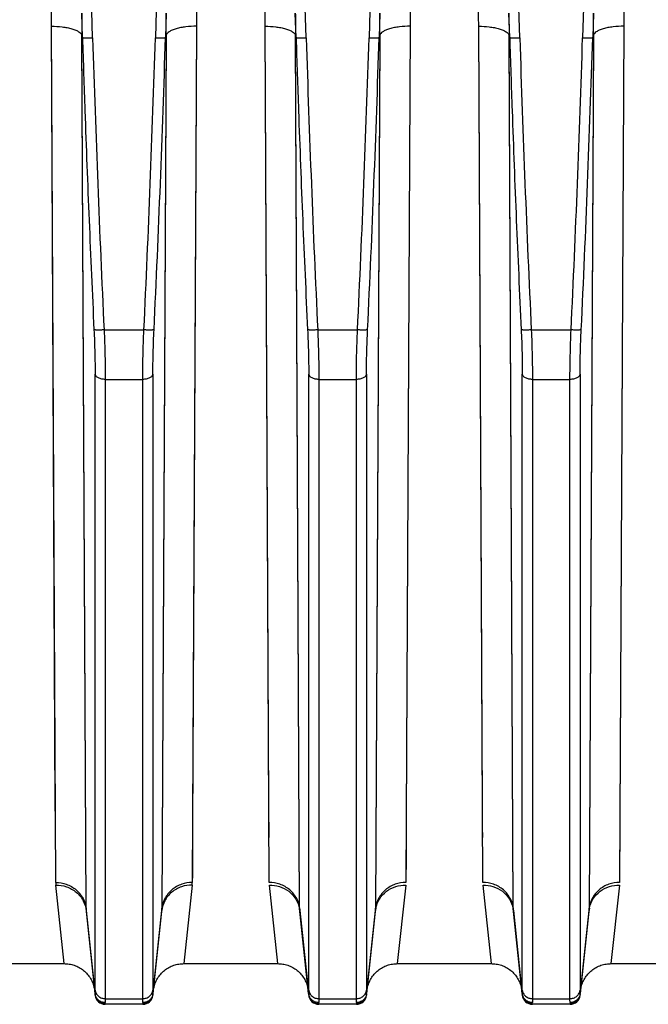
# Model space of a CAD drawing. Extents: x -1598 to 1181, y 8 to 1360.
# Tile 55 of 62: x 669 to 731, y 578 to 675. Entities that reach past the tile are written whole.
import ezdxf

# ---------------------------------------------------------------- set-up
doc = ezdxf.new("R2010")
doc.units = 0
doc.header["$LTSCALE"] = 65.395
doc.layers.add('SG38_1', color=7, linetype='CONTINUOUS')

msp = doc.modelspace()

# ---------------------------------------------------------------- linework, layer by layer
at = {"layer": 'SG38_1', "color": 9, "linetype": 'CONTINUOUS'}
for p, q in [((676.024, 673.139), (675.341, 695.282)), ((682.882, 695.282), (682.199, 673.139)), ((697.024, 673.139), (696.341, 695.282)), ((703.882, 695.282), (703.199, 673.139)), ((718.024, 673.139), (717.341, 695.282)), ((724.882, 695.282), (724.199, 673.139)), ((675.38, 587.484), (674.967, 673.405)), ((675.38, 587.484), (674.968, 673.171)), ((683.255, 673.405), (682.843, 587.484)), ((683.254, 673.171), (682.843, 587.484)), ((696.38, 587.484), (695.967, 673.405)), ((696.38, 587.484), (695.968, 673.171)), ((704.255, 673.405), (703.843, 587.484)), ((704.254, 673.171), (703.843, 587.484)), ((717.38, 587.484), (716.967, 673.405)), ((717.38, 587.484), (716.968, 673.171)), ((725.255, 673.405), (724.843, 587.484)), ((725.254, 673.171), (724.843, 587.484)), ((677.154, 644.405), (681.068, 644.405)), ((698.154, 644.405), (702.068, 644.405)), ((719.154, 644.405), (723.068, 644.405)), ((676.272, 579.445), (676.272, 640.037)), ((677.267, 639.535), (680.956, 639.535)), ((677.267, 639.535), (677.267, 578.594)), ((680.956, 578.594), (680.956, 639.535)), ((681.951, 640.037), (681.951, 579.445)), ((697.272, 579.445), (697.272, 640.037)), ((698.267, 639.535), (701.956, 639.535)), ((698.267, 639.535), (698.267, 578.594)), ((701.956, 578.594), (701.956, 639.535)), ((702.951, 640.037), (702.951, 579.445)), ((718.272, 579.445), (718.272, 640.037)), ((719.267, 639.535), (722.956, 639.535)), ((719.267, 639.535), (719.267, 578.594)), ((722.956, 578.594), (722.956, 639.535)), ((723.951, 640.037), (723.951, 579.445)), ((676.262, 579.094), (675.38, 587.484)), ((682.843, 587.484), (681.961, 579.094)), ((697.262, 579.094), (696.38, 587.484)), ((703.843, 587.484), (702.961, 579.094)), ((718.262, 579.094), (717.38, 587.484)), ((724.843, 587.484), (723.961, 579.094)), ((677.267, 578.594), (680.956, 578.594)), ((698.267, 578.594), (701.956, 578.594)), ((719.267, 578.594), (722.956, 578.594)), ((677.256, 578.1), (677.262, 578.039)), ((680.961, 578.039), (680.967, 578.1)), ((698.256, 578.1), (698.262, 578.039)), ((701.961, 578.039), (701.967, 578.1)), ((719.256, 578.1), (719.262, 578.039)), ((722.961, 578.039), (722.967, 578.1))]:
    msp.add_line(p, q, dxfattribs=at)
at = {"layer": 'SG38_1', "color": 2, "linetype": 'CONTINUOUS'}
for p, q in [((675.029, 673.172), (674.955, 675.577)), ((683.268, 675.577), (683.194, 673.172)), ((696.029, 673.172), (695.955, 675.577)), ((704.268, 675.577), (704.194, 673.172)), ((717.029, 673.172), (716.955, 675.577)), ((725.268, 675.577), (725.194, 673.172)), ((672.395, 590.029), (671.982, 674.288)), ((686.241, 674.288), (685.828, 590.029)), ((686.241, 674.288), (685.854, 595.462)), ((693.395, 590.029), (692.982, 674.288)), ((707.241, 674.288), (706.828, 590.029)), ((707.241, 674.288), (706.86, 596.498)), ((714.395, 590.029), (713.982, 674.288)), ((728.241, 674.288), (727.828, 590.029)), ((728.241, 674.288), (727.86, 596.498)), ((674.967, 673.405), (675.029, 673.172)), ((683.194, 673.173), (683.255, 673.405)), ((695.967, 673.405), (696.029, 673.172)), ((704.194, 673.173), (704.255, 673.405)), ((716.967, 673.405), (717.029, 673.172)), ((725.194, 673.173), (725.255, 673.405)), ((673.24, 582.039), (672.409, 589.778)), ((685.814, 589.778), (684.983, 582.039)), ((694.24, 582.039), (693.409, 589.778)), ((706.814, 589.778), (705.983, 582.039)), ((715.24, 582.039), (714.409, 589.778)), ((727.814, 589.778), (726.983, 582.039))]:
    msp.add_line(p, q, dxfattribs=at)
at = {"layer": 'SG38_1', "color": 6, "linetype": 'CONTINUOUS'}
for p, q in [((675.392, 587.26), (676.267, 578.934)), ((681.955, 578.934), (682.83, 587.26)), ((696.392, 587.26), (697.267, 578.934)), ((702.955, 578.934), (703.83, 587.26)), ((717.392, 587.26), (718.267, 578.934)), ((723.955, 578.934), (724.83, 587.26)), ((663.983, 582.039), (673.24, 582.039)), ((684.983, 582.039), (694.24, 582.039)), ((705.983, 582.039), (715.24, 582.039)), ((726.983, 582.039), (736.24, 582.039)), ((680.961, 578.039), (677.262, 578.039)), ((701.961, 578.039), (698.262, 578.039)), ((722.961, 578.039), (719.262, 578.039))]:
    msp.add_line(p, q, dxfattribs=at)
at = {"layer": 'SG38_1', "color": 2, "linetype": 'CONTINUOUS'}
for points in [[(672.374, 594.463), (672.369, 595.462), (672.364, 596.498), (672.359, 597.57), (671.983, 674.288)], [(693.374, 594.463), (693.369, 595.462), (693.364, 596.498), (693.359, 597.57), (692.983, 674.288)], [(714.374, 594.463), (714.369, 595.462), (714.364, 596.498), (714.359, 597.57), (713.983, 674.288)], [(706.86, 596.498), (706.855, 595.462), (706.85, 594.464), (706.845, 593.502), (706.841, 592.577), (706.836, 591.69), (706.832, 590.84), (706.829, 590.029)], [(727.86, 596.498), (727.855, 595.462), (727.85, 594.464), (727.845, 593.502), (727.841, 592.577), (727.836, 591.69), (727.832, 590.84), (727.829, 590.029)], [(685.854, 595.462), (685.85, 594.464), (685.845, 593.502), (685.841, 592.577), (685.836, 591.69), (685.832, 590.84), (685.828, 590.029)]]:
    msp.add_lwpolyline(points, dxfattribs=at)
at = {"layer": 'SG38_1', "color": 6, "linetype": 'CONTINUOUS'}
for points in [[(673.24, 582.039), (673.32, 582.038), (673.451, 582.031), (673.581, 582.019), (673.711, 582.002), (673.839, 581.978), (673.967, 581.949), (674.093, 581.915), (674.218, 581.875), (674.341, 581.83), (674.461, 581.779), (674.579, 581.723), (674.695, 581.662), (674.808, 581.596), (674.918, 581.525), (675.025, 581.45), (675.128, 581.37), (675.228, 581.285), (675.324, 581.196), (675.416, 581.103), (675.504, 581.006), (675.588, 580.906), (675.667, 580.802), (675.742, 580.694), (675.812, 580.584), (675.876, 580.47), (675.936, 580.354), (675.991, 580.235), (676.041, 580.114), (676.085, 579.991), (676.124, 579.866), (676.157, 579.739), (676.185, 579.611), (676.207, 579.482), (676.223, 579.352)], [(681.999, 579.352), (682.016, 579.482), (682.038, 579.611), (682.066, 579.739), (682.099, 579.866), (682.138, 579.991), (682.182, 580.114), (682.232, 580.235), (682.286, 580.354), (682.346, 580.47), (682.411, 580.584), (682.481, 580.694), (682.556, 580.802), (682.635, 580.906), (682.718, 581.006), (682.806, 581.103), (682.898, 581.196), (682.994, 581.285), (683.094, 581.37), (683.198, 581.45), (683.304, 581.525), (683.414, 581.596), (683.527, 581.662), (683.643, 581.723), (683.762, 581.779), (683.882, 581.83), (684.005, 581.875), (684.13, 581.915), (684.256, 581.949), (684.383, 581.978), (684.512, 582.002), (684.642, 582.019), (684.772, 582.031), (684.903, 582.038), (684.983, 582.039)], [(694.24, 582.039), (694.32, 582.038), (694.451, 582.031), (694.581, 582.019), (694.711, 582.002), (694.839, 581.978), (694.967, 581.949), (695.093, 581.915), (695.218, 581.875), (695.341, 581.83), (695.461, 581.779), (695.579, 581.723), (695.695, 581.662), (695.808, 581.596), (695.918, 581.525), (696.025, 581.45), (696.128, 581.37), (696.228, 581.285), (696.324, 581.196), (696.416, 581.103), (696.504, 581.006), (696.588, 580.906), (696.667, 580.802), (696.742, 580.694), (696.812, 580.584), (696.876, 580.47), (696.936, 580.354), (696.991, 580.235), (697.041, 580.114), (697.085, 579.991), (697.124, 579.866), (697.157, 579.739), (697.185, 579.611), (697.207, 579.482), (697.223, 579.352)], [(702.999, 579.352), (703.016, 579.482), (703.038, 579.611), (703.066, 579.739), (703.099, 579.866), (703.138, 579.991), (703.182, 580.114), (703.232, 580.235), (703.286, 580.354), (703.346, 580.47), (703.411, 580.584), (703.481, 580.694), (703.556, 580.802), (703.635, 580.906), (703.718, 581.006), (703.806, 581.103), (703.898, 581.196), (703.994, 581.285), (704.094, 581.37), (704.198, 581.45), (704.304, 581.525), (704.414, 581.596), (704.527, 581.662), (704.643, 581.723), (704.762, 581.779), (704.882, 581.83), (705.005, 581.875), (705.13, 581.915), (705.256, 581.949), (705.383, 581.978), (705.512, 582.002), (705.642, 582.019), (705.772, 582.031), (705.903, 582.038), (705.983, 582.039)], [(715.24, 582.039), (715.32, 582.038), (715.451, 582.031), (715.581, 582.019), (715.711, 582.002), (715.839, 581.978), (715.967, 581.949), (716.093, 581.915), (716.218, 581.875), (716.341, 581.83), (716.461, 581.779), (716.579, 581.723), (716.695, 581.662), (716.808, 581.596), (716.918, 581.525), (717.025, 581.45), (717.128, 581.37), (717.228, 581.285), (717.324, 581.196), (717.416, 581.103), (717.504, 581.006), (717.588, 580.906), (717.667, 580.802), (717.742, 580.694), (717.812, 580.584), (717.876, 580.47), (717.936, 580.354), (717.991, 580.235), (718.041, 580.114), (718.085, 579.991), (718.124, 579.866), (718.157, 579.739), (718.185, 579.611), (718.207, 579.482), (718.223, 579.352)], [(723.999, 579.352), (724.016, 579.482), (724.038, 579.611), (724.066, 579.739), (724.099, 579.866), (724.138, 579.991), (724.182, 580.114), (724.232, 580.235), (724.286, 580.354), (724.346, 580.47), (724.411, 580.584), (724.481, 580.694), (724.556, 580.802), (724.635, 580.906), (724.718, 581.006), (724.806, 581.103), (724.898, 581.196), (724.994, 581.285), (725.094, 581.37), (725.198, 581.45), (725.304, 581.525), (725.414, 581.596), (725.527, 581.662), (725.643, 581.723), (725.762, 581.779), (725.882, 581.83), (726.005, 581.875), (726.13, 581.915), (726.256, 581.949), (726.383, 581.978), (726.512, 582.002), (726.642, 582.019), (726.772, 582.031), (726.903, 582.038), (726.983, 582.039)]]:
    msp.add_lwpolyline(points, dxfattribs=at)
at = {"layer": 'SG38_1', "color": 9, "linetype": 'CONTINUOUS'}
for centre, radius, start, end in [((2452.608, 728.65), 1777.451, 181.789668, 182.716647), ((-1072.414, 727.784), 1755.464, 357.277592, 358.216183), ((2473.608, 728.65), 1777.451, 181.789668, 182.716647), ((-1051.414, 727.784), 1755.464, 357.277592, 358.216183), ((2494.608, 728.65), 1777.451, 181.789668, 182.716647), ((-1030.414, 727.784), 1755.464, 357.277592, 358.216183), ((677.646, 587.496), 2.266, 180.29839, 185.98023), ((680.577, 587.496), 2.266, 354.01994, 359.70179)]:
    msp.add_arc(centre, radius, start, end, dxfattribs=at)
at = {"layer": 'SG38_1', "color": 6, "linetype": 'CONTINUOUS'}
for centre, radius, start, end in [((-1088.892, 728.454), 1772.948, 357.283322, 358.213208), ((-1067.894, 728.454), 1772.95, 357.283323, 358.213207), ((-1046.908, 728.455), 1772.964, 357.283324, 358.213201), ((677.262, 579.039), 1, 186.00001, 270), ((680.961, 579.039), 1, 270, 354), ((698.262, 579.039), 1, 186.00001, 270), ((701.961, 579.039), 1, 270, 354), ((719.262, 579.039), 1, 186.00001, 270), ((722.961, 579.039), 1, 270, 354)]:
    msp.add_arc(centre, radius, start, end, dxfattribs=at)
at = {"layer": 'SG38_1', "color": 2, "linetype": 'CONTINUOUS'}
for centre, radius, start, end in [((674.802, 590.036), 2.408, 180.17814, 186.15882), ((683.314, 590.044), 2.514, 353.91102, 359.63832), ((693.728, 586.979), 2.679, 10.79121, 11.31689), ((693.734, 586.98), 2.673, 6.00955, 10.79232), ((698.647, 587.496), 2.267, 180.29965, 185.9778), ((701.576, 587.496), 2.267, 354.02164, 359.70138), ((706.485, 586.98), 2.67, 169.20671, 173.99366), ((706.495, 586.979), 2.679, 168.78602, 169.21102), ((714.728, 586.979), 2.679, 10.79121, 11.31689), ((714.734, 586.98), 2.673, 6.00955, 10.79232), ((719.647, 587.496), 2.267, 180.29965, 185.9778), ((722.576, 587.496), 2.267, 354.02164, 359.70138), ((727.485, 586.98), 2.67, 169.20671, 173.99366), ((727.495, 586.979), 2.679, 168.78602, 169.21102), ((677.216, 579.189), 0.959, 185.73032, 189.08357), ((680.997, 579.19), 0.969, 350.98222, 354.27499), ((698.216, 579.189), 0.959, 185.73032, 189.08357), ((701.997, 579.19), 0.969, 350.98222, 354.27499), ((719.216, 579.189), 0.959, 185.73032, 189.08357), ((722.997, 579.19), 0.969, 350.98222, 354.27499)]:
    msp.add_arc(centre, radius, start, end, dxfattribs=at)
for points, knots in [([(671.982, 674.288), (671.981, 674.464), (671.978, 675.173), (671.973, 675.882), (671.97, 676.414)], [0, 0, 0, 0, 0.249475, 1, 1, 1, 1]), ([(686.253, 676.414), (686.252, 676.237), (686.247, 675.528), (686.243, 674.819), (686.241, 674.288)], [0, 0, 0, 0, 0.250521, 1, 1, 1, 1]), ([(692.982, 674.288), (692.981, 674.464), (692.978, 675.173), (692.973, 675.882), (692.97, 676.414)], [0, 0, 0, 0, 0.249475, 1, 1, 1, 1]), ([(707.253, 676.414), (707.252, 676.237), (707.247, 675.528), (707.243, 674.819), (707.241, 674.288)], [0, 0, 0, 0, 0.250521, 1, 1, 1, 1]), ([(713.982, 674.288), (713.981, 674.464), (713.978, 675.173), (713.973, 675.882), (713.97, 676.414)], [0, 0, 0, 0, 0.249475, 1, 1, 1, 1]), ([(728.253, 676.414), (728.252, 676.237), (728.247, 675.528), (728.243, 674.819), (728.241, 674.288)], [0, 0, 0, 0, 0.250521, 1, 1, 1, 1]), ([(674.955, 675.577), (674.956, 675.396), (674.961, 674.672), (674.965, 673.947), (674.967, 673.404)], [0, 0, 0, 0, 0.250521, 1, 1, 1, 1]), ([(683.255, 673.404), (683.256, 673.585), (683.26, 674.309), (683.264, 675.034), (683.268, 675.577)], [0, 0, 0, 0, 0.249474, 1, 1, 1, 1]), ([(695.955, 675.577), (695.956, 675.396), (695.961, 674.672), (695.965, 673.947), (695.967, 673.404)], [0, 0, 0, 0, 0.250521, 1, 1, 1, 1]), ([(704.255, 673.404), (704.256, 673.585), (704.26, 674.309), (704.264, 675.034), (704.268, 675.577)], [0, 0, 0, 0, 0.249474, 1, 1, 1, 1]), ([(716.955, 675.577), (716.956, 675.396), (716.961, 674.672), (716.965, 673.947), (716.967, 673.404)], [0, 0, 0, 0, 0.250521, 1, 1, 1, 1]), ([(725.255, 673.404), (725.256, 673.585), (725.26, 674.309), (725.264, 675.034), (725.268, 675.577)], [0, 0, 0, 0, 0.249474, 1, 1, 1, 1]), ([(696.38, 587.484), (696.345, 587.816), (696.137, 588.503), (695.447, 589.358), (694.478, 589.907), (693.747, 590.029), (693.395, 590.029)], [0, 0, 0, 0, 0.23473, 0.490742, 0.752435, 1, 1, 1, 1]), ([(693.409, 589.778), (693.737, 589.781), (694.419, 589.683), (695.343, 589.21), (696.041, 588.45), (696.292, 587.818), (696.355, 587.505)], [0, 0, 0, 0, 0.245466, 0.504676, 0.760865, 1, 1, 1, 1]), ([(706.829, 590.029), (706.476, 590.029), (705.745, 589.907), (704.776, 589.358), (704.086, 588.503), (703.878, 587.816), (703.843, 587.484)], [0, 0, 0, 0, 0.247553, 0.509247, 0.765266, 1, 1, 1, 1]), ([(703.867, 587.5), (703.929, 587.814), (704.179, 588.447), (704.877, 589.209), (705.803, 589.683), (706.485, 589.781), (706.814, 589.778)], [0, 0, 0, 0, 0.239061, 0.495242, 0.754491, 1, 1, 1, 1]), ([(717.38, 587.484), (717.345, 587.816), (717.137, 588.503), (716.447, 589.358), (715.478, 589.907), (714.747, 590.029), (714.395, 590.029)], [0, 0, 0, 0, 0.23473, 0.490742, 0.752435, 1, 1, 1, 1]), ([(714.409, 589.778), (714.737, 589.781), (715.419, 589.683), (716.343, 589.21), (717.041, 588.45), (717.292, 587.818), (717.355, 587.505)], [0, 0, 0, 0, 0.245466, 0.504676, 0.760865, 1, 1, 1, 1]), ([(727.829, 590.029), (727.476, 590.029), (726.745, 589.907), (725.776, 589.358), (725.086, 588.503), (724.878, 587.816), (724.843, 587.484)], [0, 0, 0, 0, 0.247553, 0.509247, 0.765266, 1, 1, 1, 1]), ([(724.867, 587.5), (724.929, 587.814), (725.179, 588.447), (725.877, 589.209), (726.803, 589.683), (727.485, 589.781), (727.814, 589.778)], [0, 0, 0, 0, 0.239061, 0.495242, 0.754491, 1, 1, 1, 1]), ([(676.262, 579.094), (676.261, 579.084), (676.259, 579.049), (676.259, 579.014), (676.261, 578.989)], [0, 0, 0, 0, 0.29146, 1, 1, 1, 1]), ([(676.261, 578.989), (676.274, 578.869), (676.345, 578.631), (676.572, 578.337), (676.889, 578.144), (677.135, 578.099), (677.256, 578.1)], [0, 0, 0, 0, 0.249337, 0.499043, 0.749299, 1, 1, 1, 1]), ([(677.257, 578.204), (677.144, 578.204), (676.909, 578.244), (676.596, 578.423), (676.365, 578.701), (676.287, 578.927), (676.269, 579.038)], [0, 0, 0, 0, 0.241593, 0.499753, 0.757895, 1, 1, 1, 1]), ([(681.954, 579.038), (681.936, 578.924), (681.857, 578.7), (681.629, 578.426), (681.32, 578.246), (681.083, 578.204), (680.966, 578.204)], [0, 0, 0, 0, 0.248119, 0.497575, 0.74841, 1, 1, 1, 1]), ([(680.967, 578.1), (681.088, 578.099), (681.333, 578.144), (681.651, 578.337), (681.878, 578.631), (681.949, 578.869), (681.961, 578.989)], [0, 0, 0, 0, 0.250701, 0.500957, 0.750663, 1, 1, 1, 1]), ([(681.961, 578.989), (681.962, 578.996), (681.964, 579.031), (681.963, 579.066), (681.961, 579.094)], [0, 0, 0, 0, 0.209141, 1, 1, 1, 1]), ([(697.262, 579.094), (697.261, 579.084), (697.259, 579.049), (697.259, 579.014), (697.261, 578.989)], [0, 0, 0, 0, 0.29146, 1, 1, 1, 1]), ([(697.261, 578.989), (697.274, 578.869), (697.345, 578.631), (697.572, 578.337), (697.889, 578.144), (698.135, 578.099), (698.256, 578.1)], [0, 0, 0, 0, 0.249337, 0.499043, 0.749299, 1, 1, 1, 1]), ([(698.257, 578.204), (698.144, 578.204), (697.909, 578.244), (697.596, 578.423), (697.365, 578.701), (697.287, 578.927), (697.269, 579.038)], [0, 0, 0, 0, 0.241593, 0.499753, 0.757895, 1, 1, 1, 1]), ([(702.954, 579.038), (702.936, 578.924), (702.857, 578.7), (702.629, 578.426), (702.32, 578.246), (702.083, 578.204), (701.966, 578.204)], [0, 0, 0, 0, 0.248119, 0.497575, 0.74841, 1, 1, 1, 1]), ([(701.967, 578.1), (702.088, 578.099), (702.333, 578.144), (702.651, 578.337), (702.878, 578.631), (702.949, 578.869), (702.961, 578.989)], [0, 0, 0, 0, 0.250701, 0.500957, 0.750663, 1, 1, 1, 1]), ([(702.961, 578.989), (702.962, 578.996), (702.964, 579.031), (702.963, 579.066), (702.961, 579.094)], [0, 0, 0, 0, 0.209141, 1, 1, 1, 1]), ([(718.262, 579.094), (718.261, 579.084), (718.259, 579.049), (718.259, 579.014), (718.261, 578.989)], [0, 0, 0, 0, 0.29146, 1, 1, 1, 1]), ([(718.261, 578.989), (718.274, 578.869), (718.345, 578.631), (718.572, 578.337), (718.889, 578.144), (719.135, 578.099), (719.256, 578.1)], [0, 0, 0, 0, 0.249337, 0.499043, 0.749299, 1, 1, 1, 1]), ([(719.257, 578.204), (719.144, 578.204), (718.909, 578.244), (718.596, 578.423), (718.365, 578.701), (718.287, 578.927), (718.269, 579.038)], [0, 0, 0, 0, 0.241593, 0.499753, 0.757895, 1, 1, 1, 1]), ([(723.954, 579.038), (723.936, 578.924), (723.857, 578.7), (723.629, 578.426), (723.32, 578.246), (723.083, 578.204), (722.966, 578.204)], [0, 0, 0, 0, 0.248119, 0.497575, 0.74841, 1, 1, 1, 1]), ([(722.967, 578.1), (723.088, 578.099), (723.333, 578.144), (723.651, 578.337), (723.878, 578.631), (723.949, 578.869), (723.961, 578.989)], [0, 0, 0, 0, 0.250701, 0.500957, 0.750663, 1, 1, 1, 1]), ([(723.961, 578.989), (723.962, 578.996), (723.964, 579.031), (723.963, 579.066), (723.961, 579.094)], [0, 0, 0, 0, 0.209141, 1, 1, 1, 1]), ([(677.256, 578.1), (677.255, 578.107), (677.253, 578.142), (677.255, 578.176), (677.257, 578.204)], [0, 0, 0, 0, 0.204494, 1, 1, 1, 1]), ([(680.966, 578.204), (680.967, 578.194), (680.969, 578.159), (680.969, 578.124), (680.967, 578.1)], [0, 0, 0, 0, 0.296015, 1, 1, 1, 1]), ([(698.256, 578.1), (698.255, 578.107), (698.253, 578.142), (698.255, 578.176), (698.257, 578.204)], [0, 0, 0, 0, 0.204494, 1, 1, 1, 1]), ([(701.966, 578.204), (701.967, 578.194), (701.969, 578.159), (701.969, 578.124), (701.967, 578.1)], [0, 0, 0, 0, 0.296015, 1, 1, 1, 1]), ([(719.256, 578.1), (719.255, 578.107), (719.253, 578.142), (719.255, 578.176), (719.257, 578.204)], [0, 0, 0, 0, 0.204494, 1, 1, 1, 1]), ([(722.966, 578.204), (722.967, 578.194), (722.969, 578.159), (722.969, 578.124), (722.967, 578.1)], [0, 0, 0, 0, 0.296015, 1, 1, 1, 1])]:
    msp.add_open_spline(points, degree=3, knots=knots, dxfattribs=at)
at = {"layer": 'SG38_1', "color": 9, "linetype": 'CONTINUOUS'}
for points, knots in [([(671.983, 674.288), (672.331, 674.289), (672.851, 674.262), (673.522, 674.16), (673.978, 674.052), (674.363, 673.918), (674.661, 673.764), (674.867, 673.598), (674.949, 673.466), (674.967, 673.405)], [0, 0, 0, 0, 0.32321, 0.482619, 0.629628, 0.757088, 0.860644, 0.940044, 1, 1, 1, 1]), ([(686.241, 674.288), (685.892, 674.289), (685.372, 674.262), (684.701, 674.16), (684.245, 674.052), (683.86, 673.918), (683.561, 673.764), (683.356, 673.598), (683.274, 673.466), (683.255, 673.404)], [0, 0, 0, 0, 0.323202, 0.482616, 0.629632, 0.757097, 0.860653, 0.940049, 1, 1, 1, 1]), ([(692.983, 674.288), (693.331, 674.289), (693.851, 674.262), (694.522, 674.16), (694.978, 674.052), (695.363, 673.918), (695.661, 673.764), (695.867, 673.598), (695.949, 673.466), (695.967, 673.405)], [0, 0, 0, 0, 0.323211, 0.48262, 0.629629, 0.757089, 0.860644, 0.940044, 1, 1, 1, 1]), ([(707.241, 674.288), (706.892, 674.289), (706.372, 674.262), (705.701, 674.16), (705.245, 674.052), (704.86, 673.918), (704.561, 673.764), (704.356, 673.598), (704.274, 673.466), (704.255, 673.404)], [0, 0, 0, 0, 0.323202, 0.482616, 0.629632, 0.757097, 0.860653, 0.940049, 1, 1, 1, 1]), ([(713.983, 674.288), (714.331, 674.289), (714.851, 674.262), (715.522, 674.16), (715.978, 674.052), (716.363, 673.918), (716.661, 673.764), (716.867, 673.598), (716.949, 673.466), (716.967, 673.405)], [0, 0, 0, 0, 0.323211, 0.48262, 0.629629, 0.757089, 0.860644, 0.940044, 1, 1, 1, 1]), ([(728.241, 674.288), (727.892, 674.289), (727.372, 674.262), (726.701, 674.16), (726.245, 674.052), (725.86, 673.918), (725.561, 673.764), (725.356, 673.598), (725.274, 673.466), (725.255, 673.404)], [0, 0, 0, 0, 0.323202, 0.482616, 0.629632, 0.757097, 0.860653, 0.940049, 1, 1, 1, 1]), ([(675.029, 673.172), (675.104, 670.775), (675.301, 664.784), (675.671, 655.2), (675.989, 648.014), (676.159, 644.422)], [0, 0, 0, 0, 0.25, 0.625, 1, 1, 1, 1]), ([(675.029, 673.172), (675.033, 673.169), (675.044, 673.165), (675.078, 673.157), (675.14, 673.149), (675.236, 673.141), (675.359, 673.136), (675.504, 673.133), (675.729, 673.132), (675.904, 673.136), (676.024, 673.139)], [0, 0, 0, 0, 0.014254, 0.03629, 0.10395, 0.20161, 0.326182, 0.47354, 0.638745, 1, 1, 1, 1]), ([(682.199, 673.139), (682.319, 673.136), (682.494, 673.132), (682.718, 673.133), (682.864, 673.136), (682.986, 673.141), (683.083, 673.149), (683.145, 673.157), (683.178, 673.165), (683.19, 673.169), (683.194, 673.172)], [0, 0, 0, 0, 0.361238, 0.526442, 0.673803, 0.798379, 0.896044, 0.963708, 0.985745, 1, 1, 1, 1]), ([(696.029, 673.172), (696.104, 670.775), (696.301, 664.784), (696.671, 655.2), (696.989, 648.014), (697.159, 644.422)], [0, 0, 0, 0, 0.25, 0.625, 1, 1, 1, 1]), ([(696.029, 673.172), (696.033, 673.169), (696.044, 673.165), (696.078, 673.157), (696.14, 673.149), (696.236, 673.141), (696.359, 673.136), (696.504, 673.133), (696.729, 673.132), (696.904, 673.136), (697.024, 673.139)], [0, 0, 0, 0, 0.014254, 0.03629, 0.10395, 0.20161, 0.326182, 0.47354, 0.638745, 1, 1, 1, 1]), ([(703.199, 673.139), (703.319, 673.136), (703.494, 673.132), (703.718, 673.133), (703.864, 673.136), (703.986, 673.141), (704.083, 673.149), (704.145, 673.157), (704.178, 673.165), (704.19, 673.169), (704.194, 673.172)], [0, 0, 0, 0, 0.361238, 0.526442, 0.673803, 0.798379, 0.896044, 0.963708, 0.985745, 1, 1, 1, 1]), ([(717.029, 673.172), (717.104, 670.775), (717.301, 664.784), (717.671, 655.2), (717.989, 648.014), (718.159, 644.422)], [0, 0, 0, 0, 0.25, 0.625, 1, 1, 1, 1]), ([(717.029, 673.172), (717.033, 673.169), (717.044, 673.165), (717.078, 673.157), (717.14, 673.149), (717.236, 673.141), (717.359, 673.136), (717.504, 673.133), (717.729, 673.132), (717.904, 673.136), (718.024, 673.139)], [0, 0, 0, 0, 0.014254, 0.03629, 0.10395, 0.20161, 0.326182, 0.47354, 0.638745, 1, 1, 1, 1]), ([(724.199, 673.139), (724.319, 673.136), (724.494, 673.132), (724.718, 673.133), (724.864, 673.136), (724.986, 673.141), (725.083, 673.149), (725.145, 673.157), (725.178, 673.165), (725.19, 673.169), (725.194, 673.172)], [0, 0, 0, 0, 0.361238, 0.526442, 0.673803, 0.798379, 0.896044, 0.963708, 0.985745, 1, 1, 1, 1]), ([(676.159, 644.422), (676.195, 643.659), (676.249, 642.197), (676.272, 640.735), (676.272, 640.037)], [0, 0, 0, 0, 0.522426, 1, 1, 1, 1]), ([(677.154, 644.405), (677.034, 644.399), (676.858, 644.393), (676.633, 644.39), (676.487, 644.391), (676.364, 644.394), (676.269, 644.4), (676.207, 644.407), (676.174, 644.415), (676.163, 644.419), (676.159, 644.422)], [0, 0, 0, 0, 0.362848, 0.528595, 0.676222, 0.800731, 0.897959, 0.964811, 0.986316, 1, 1, 1, 1]), ([(677.154, 644.405), (677.19, 643.557), (677.244, 641.934), (677.267, 640.31), (677.267, 639.535)], [0, 0, 0, 0, 0.522432, 1, 1, 1, 1]), ([(680.956, 639.535), (680.956, 640.31), (680.978, 641.934), (681.032, 643.557), (681.068, 644.405)], [0, 0, 0, 0, 0.477568, 1, 1, 1, 1]), ([(682.063, 644.422), (682.059, 644.419), (682.048, 644.415), (682.014, 644.407), (681.953, 644.4), (681.857, 644.394), (681.734, 644.391), (681.588, 644.39), (681.364, 644.393), (681.188, 644.399), (681.068, 644.405)], [0, 0, 0, 0, 0.01394, 0.035682, 0.102891, 0.200303, 0.324827, 0.472324, 0.637826, 1, 1, 1, 1]), ([(681.951, 640.037), (681.951, 640.736), (681.973, 642.198), (682.027, 643.659), (682.063, 644.422)], [0, 0, 0, 0, 0.477604, 1, 1, 1, 1]), ([(697.159, 644.422), (697.195, 643.659), (697.249, 642.197), (697.272, 640.735), (697.272, 640.037)], [0, 0, 0, 0, 0.522426, 1, 1, 1, 1]), ([(698.154, 644.405), (698.034, 644.399), (697.858, 644.393), (697.633, 644.39), (697.487, 644.391), (697.364, 644.394), (697.269, 644.4), (697.207, 644.407), (697.174, 644.415), (697.163, 644.419), (697.159, 644.422)], [0, 0, 0, 0, 0.362851, 0.528598, 0.676226, 0.800735, 0.897962, 0.964813, 0.986317, 1, 1, 1, 1]), ([(698.154, 644.405), (698.19, 643.557), (698.244, 641.934), (698.267, 640.31), (698.267, 639.535)], [0, 0, 0, 0, 0.522432, 1, 1, 1, 1]), ([(701.956, 639.535), (701.956, 640.31), (701.978, 641.934), (702.032, 643.557), (702.068, 644.405)], [0, 0, 0, 0, 0.477568, 1, 1, 1, 1]), ([(703.063, 644.422), (703.059, 644.419), (703.048, 644.415), (703.014, 644.407), (702.953, 644.4), (702.857, 644.394), (702.734, 644.391), (702.588, 644.39), (702.364, 644.393), (702.188, 644.399), (702.068, 644.405)], [0, 0, 0, 0, 0.01394, 0.035682, 0.102891, 0.200303, 0.324827, 0.472324, 0.637826, 1, 1, 1, 1]), ([(702.951, 640.037), (702.951, 640.736), (702.973, 642.198), (703.027, 643.659), (703.063, 644.422)], [0, 0, 0, 0, 0.477604, 1, 1, 1, 1]), ([(718.159, 644.422), (718.195, 643.659), (718.249, 642.197), (718.272, 640.735), (718.272, 640.037)], [0, 0, 0, 0, 0.522426, 1, 1, 1, 1]), ([(719.154, 644.405), (719.034, 644.399), (718.858, 644.393), (718.633, 644.39), (718.487, 644.391), (718.364, 644.394), (718.269, 644.4), (718.207, 644.407), (718.174, 644.415), (718.163, 644.419), (718.159, 644.422)], [0, 0, 0, 0, 0.362852, 0.5286, 0.676228, 0.800737, 0.897965, 0.964814, 0.986318, 1, 1, 1, 1]), ([(719.154, 644.405), (719.19, 643.557), (719.244, 641.934), (719.267, 640.31), (719.267, 639.535)], [0, 0, 0, 0, 0.522432, 1, 1, 1, 1]), ([(722.956, 639.535), (722.956, 640.31), (722.978, 641.934), (723.032, 643.557), (723.068, 644.405)], [0, 0, 0, 0, 0.477568, 1, 1, 1, 1]), ([(724.063, 644.422), (724.059, 644.419), (724.048, 644.415), (724.014, 644.407), (723.953, 644.4), (723.857, 644.394), (723.734, 644.391), (723.588, 644.39), (723.364, 644.393), (723.188, 644.399), (723.068, 644.405)], [0, 0, 0, 0, 0.01394, 0.035683, 0.102892, 0.200304, 0.324828, 0.472325, 0.637827, 1, 1, 1, 1]), ([(723.951, 640.037), (723.951, 640.736), (723.973, 642.198), (724.027, 643.659), (724.063, 644.422)], [0, 0, 0, 0, 0.477604, 1, 1, 1, 1]), ([(677.267, 639.535), (677.15, 639.535), (676.919, 639.557), (676.648, 639.643), (676.468, 639.751), (676.344, 639.86), (676.284, 639.967), (676.272, 640.036)], [0, 0, 0, 0, 0.294689, 0.582401, 0.709665, 0.821529, 1, 1, 1, 1]), ([(681.951, 640.036), (681.939, 639.967), (681.879, 639.86), (681.754, 639.751), (681.575, 639.643), (681.304, 639.557), (681.073, 639.535), (680.956, 639.535)], [0, 0, 0, 0, 0.178471, 0.290335, 0.417599, 0.705311, 1, 1, 1, 1]), ([(698.267, 639.535), (698.15, 639.535), (697.919, 639.557), (697.648, 639.643), (697.468, 639.751), (697.344, 639.86), (697.284, 639.967), (697.272, 640.036)], [0, 0, 0, 0, 0.294689, 0.582401, 0.709665, 0.821529, 1, 1, 1, 1]), ([(702.951, 640.036), (702.939, 639.967), (702.879, 639.86), (702.754, 639.751), (702.575, 639.643), (702.304, 639.557), (702.073, 639.535), (701.956, 639.535)], [0, 0, 0, 0, 0.178471, 0.290335, 0.417599, 0.705311, 1, 1, 1, 1]), ([(719.267, 639.535), (719.15, 639.535), (718.919, 639.557), (718.648, 639.643), (718.468, 639.751), (718.344, 639.86), (718.284, 639.967), (718.272, 640.036)], [0, 0, 0, 0, 0.294689, 0.582401, 0.709665, 0.821529, 1, 1, 1, 1]), ([(723.951, 640.036), (723.939, 639.967), (723.879, 639.86), (723.754, 639.751), (723.575, 639.643), (723.304, 639.557), (723.073, 639.535), (722.956, 639.535)], [0, 0, 0, 0, 0.178471, 0.290335, 0.417599, 0.705311, 1, 1, 1, 1]), ([(672.395, 590.029), (672.747, 590.029), (673.478, 589.907), (674.447, 589.358), (675.137, 588.503), (675.345, 587.816), (675.38, 587.484)], [0, 0, 0, 0, 0.247583, 0.509282, 0.765288, 1, 1, 1, 1]), ([(672.409, 589.778), (672.76, 589.782), (673.49, 589.668), (674.461, 589.128), (675.15, 588.277), (675.357, 587.592), (675.392, 587.26)], [0, 0, 0, 0, 0.247791, 0.509108, 0.764825, 1, 1, 1, 1]), ([(685.814, 589.778), (685.462, 589.782), (684.732, 589.668), (683.762, 589.128), (683.072, 588.277), (682.865, 587.592), (682.83, 587.26)], [0, 0, 0, 0, 0.247792, 0.509109, 0.764825, 1, 1, 1, 1]), ([(685.828, 590.029), (685.476, 590.029), (684.745, 589.907), (683.776, 589.358), (683.086, 588.503), (682.878, 587.816), (682.843, 587.484)], [0, 0, 0, 0, 0.247554, 0.509248, 0.765266, 1, 1, 1, 1]), ([(676.272, 579.445), (676.272, 579.409), (676.271, 579.292), (676.268, 579.175), (676.262, 579.094)], [0, 0, 0, 0, 0.30378, 1, 1, 1, 1]), ([(676.272, 579.445), (676.283, 579.334), (676.353, 579.104), (676.582, 578.818), (676.905, 578.635), (677.149, 578.594), (677.267, 578.594)], [0, 0, 0, 0, 0.234969, 0.491097, 0.752684, 1, 1, 1, 1]), ([(680.956, 578.594), (681.074, 578.594), (681.317, 578.635), (681.64, 578.818), (681.87, 579.104), (681.939, 579.334), (681.951, 579.445)], [0, 0, 0, 0, 0.247316, 0.508903, 0.765031, 1, 1, 1, 1]), ([(681.961, 579.094), (681.959, 579.117), (681.952, 579.233), (681.951, 579.351), (681.951, 579.445)], [0, 0, 0, 0, 0.195969, 1, 1, 1, 1]), ([(697.272, 579.445), (697.272, 579.409), (697.271, 579.292), (697.268, 579.175), (697.262, 579.094)], [0, 0, 0, 0, 0.30378, 1, 1, 1, 1]), ([(697.272, 579.445), (697.283, 579.334), (697.353, 579.104), (697.582, 578.818), (697.905, 578.635), (698.149, 578.594), (698.267, 578.594)], [0, 0, 0, 0, 0.234969, 0.491097, 0.752684, 1, 1, 1, 1]), ([(701.956, 578.594), (702.074, 578.594), (702.317, 578.635), (702.64, 578.818), (702.87, 579.104), (702.939, 579.334), (702.951, 579.445)], [0, 0, 0, 0, 0.247316, 0.508903, 0.765031, 1, 1, 1, 1]), ([(702.961, 579.094), (702.959, 579.117), (702.952, 579.233), (702.951, 579.351), (702.951, 579.445)], [0, 0, 0, 0, 0.195969, 1, 1, 1, 1]), ([(718.272, 579.445), (718.272, 579.409), (718.271, 579.292), (718.268, 579.175), (718.262, 579.094)], [0, 0, 0, 0, 0.30378, 1, 1, 1, 1]), ([(718.272, 579.445), (718.283, 579.334), (718.353, 579.104), (718.582, 578.818), (718.905, 578.635), (719.149, 578.594), (719.267, 578.594)], [0, 0, 0, 0, 0.234969, 0.491097, 0.752684, 1, 1, 1, 1]), ([(722.956, 578.594), (723.074, 578.594), (723.317, 578.635), (723.64, 578.818), (723.87, 579.104), (723.939, 579.334), (723.951, 579.445)], [0, 0, 0, 0, 0.247316, 0.508903, 0.765031, 1, 1, 1, 1]), ([(723.961, 579.094), (723.959, 579.117), (723.952, 579.233), (723.951, 579.351), (723.951, 579.445)], [0, 0, 0, 0, 0.195967, 1, 1, 1, 1]), ([(677.267, 578.594), (677.267, 578.554), (677.266, 578.424), (677.263, 578.294), (677.257, 578.204)], [0, 0, 0, 0, 0.303882, 1, 1, 1, 1]), ([(680.966, 578.204), (680.964, 578.229), (680.957, 578.359), (680.956, 578.489), (680.956, 578.594)], [0, 0, 0, 0, 0.195853, 1, 1, 1, 1]), ([(698.267, 578.594), (698.267, 578.554), (698.266, 578.424), (698.263, 578.294), (698.257, 578.204)], [0, 0, 0, 0, 0.303882, 1, 1, 1, 1]), ([(701.966, 578.204), (701.964, 578.229), (701.957, 578.359), (701.956, 578.489), (701.956, 578.594)], [0, 0, 0, 0, 0.195853, 1, 1, 1, 1]), ([(719.267, 578.594), (719.267, 578.554), (719.266, 578.424), (719.263, 578.294), (719.257, 578.204)], [0, 0, 0, 0, 0.303882, 1, 1, 1, 1]), ([(722.966, 578.204), (722.964, 578.229), (722.957, 578.359), (722.956, 578.489), (722.956, 578.594)], [0, 0, 0, 0, 0.195853, 1, 1, 1, 1])]:
    msp.add_open_spline(points, degree=3, knots=knots, dxfattribs=at)

doc.saveas('drawing.dxf')
